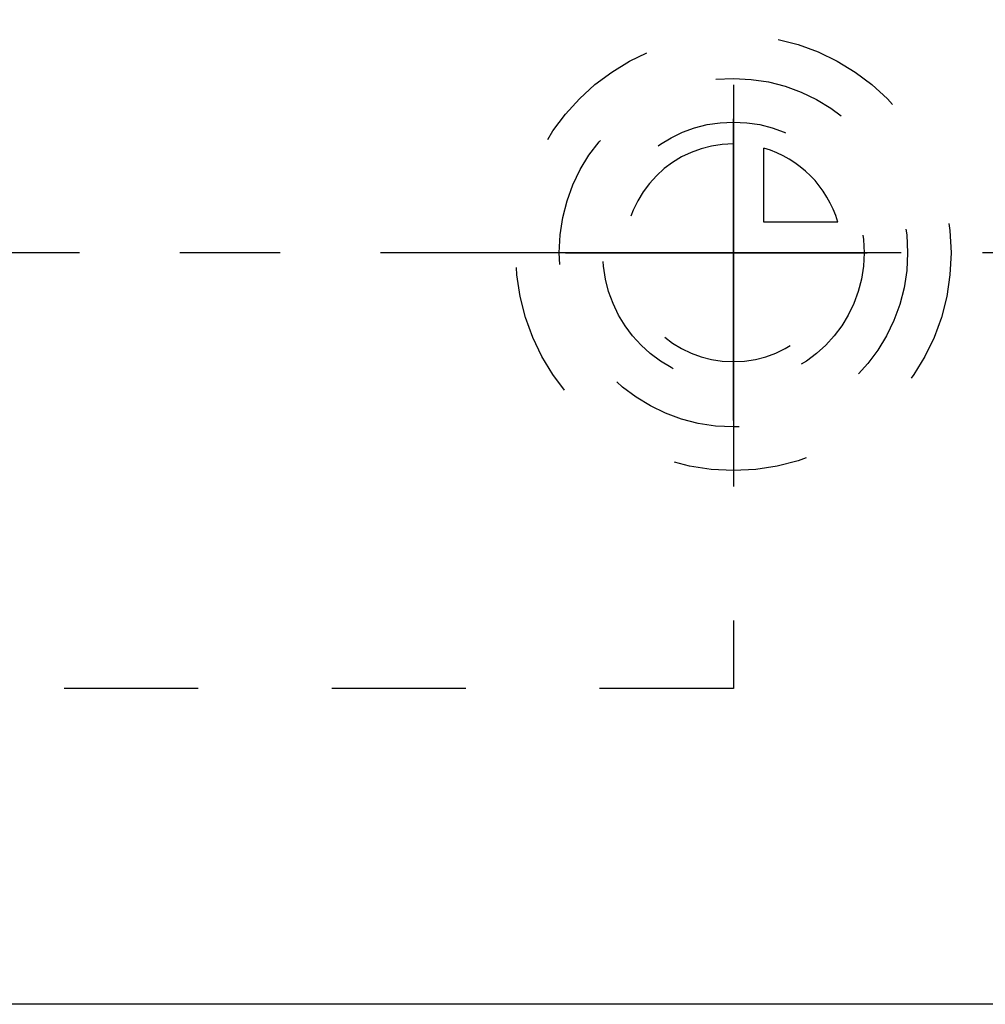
# Model space of a CAD drawing. Header units: millimetres. Extents: x 216.8 to 295.3, y 220.3 to 255.2.
# Tile 2 of 4: x 238.6 to 260.7, y 220.3 to 242.9. Entities that reach past the tile are written whole.
import ezdxf

# ---------------------------------------------------------------- set-up
doc = ezdxf.new("R2010")
doc.units = ezdxf.units.MM
doc.header["$LTSCALE"] = 30.734
doc.linetypes.add('CENTER', pattern=[0.6, 0.375, -0.075, 0.075, -0.075])
doc.linetypes.add('HIDDEN', pattern=[0.2, 0.1, -0.1])
doc.layers.get('0').update_dxf_attribs({"linetype": 'CONTINUOUS'})
for name, color, linetype in [('DEFAULT_1', 7, 'CENTER'), ('DEFAULT_2', 8, 'HIDDEN'), ('KONSTR_EL', 7, 'CONTINUOUS')]:
    doc.layers.add(name, color=color, linetype=linetype)

msp = doc.modelspace()

# ---------------------------------------------------------------- linework, layer by layer
at = {"color": 7, "linetype": 'CONTINUOUS'}
msp.add_line((283.411, 220.35), (221.761, 220.35), dxfattribs=at)
at = {"layer": 'DEFAULT_1', "color": 2, "linetype": 'CENTER'}
msp.add_line((295.261, 237.6), (216.761, 237.6), dxfattribs=at)
at = {"layer": 'DEFAULT_2', "color": 8, "linetype": 'HIDDEN'}
for p, q in [((254.961, 247.6), (254.961, 227.6)), ((254.961, 227.6), (221.761, 227.6))]:
    msp.add_line(p, q, dxfattribs=at)
at = {"layer": 'KONSTR_EL', "color": 8, "linetype": 'HIDDEN'}
for p, q in [((254.961, 237.6), (254.961, 240.1)), ((255.661, 238.3), (255.661, 240)), ((257.361, 238.3), (255.661, 238.3)), ((254.961, 237.6), (257.461, 237.6))]:
    msp.add_line(p, q, dxfattribs=at)
for radius in [5, 4, 3]:
    msp.add_circle((254.961, 237.6), radius, dxfattribs=at)
for start, end in [(90, 360), (16.2602, 73.7398)]:
    msp.add_arc((254.961, 237.6), 2.5, start, end, dxfattribs=at)
for points, knots in [([(254.961, 237.6, 5), (254.961, 237.762, 4.984), (254.961, 238.004, 4.96), (254.961, 238.288, 4.934), (254.961, 238.449, 4.915), (254.961, 238.572, 4.911), (254.961, 238.687, 4.868), (254.961, 238.844, 4.824), (254.961, 239.038, 4.763), (254.961, 239.233, 4.706), (254.961, 239.388, 4.656), (254.961, 239.508, 4.629), (254.961, 239.612, 4.564), (254.961, 239.757, 4.49), (254.961, 239.936, 4.393), (254.961, 240.116, 4.299), (254.961, 240.258, 4.22), (254.961, 240.37, 4.171), (254.961, 240.462, 4.084), (254.961, 240.591, 3.982), (254.961, 240.75, 3.85), (254.961, 240.912, 3.72), (254.961, 241.038, 3.613), (254.961, 241.141, 3.54), (254.961, 241.211, 3.44), (254.961, 241.317, 3.316), (254.961, 241.444, 3.158), (254.961, 241.575, 3.002), (254.961, 241.676, 2.875), (254.961, 241.76, 2.785), (254.961, 241.811, 2.673), (254.961, 241.89, 2.531), (254.961, 241.985, 2.351), (254.961, 242.082, 2.173), (254.961, 242.156, 2.028), (254.961, 242.222, 1.924), (254.961, 242.25, 1.804), (254.961, 242.3, 1.65), (254.961, 242.358, 1.455), (254.961, 242.419, 1.261), (254.961, 242.464, 1.104), (254.961, 242.508, 0.99), (254.961, 242.512, 0.864), (254.961, 242.531, 0.7), (254.961, 242.55, 0.494), (254.961, 242.572, 0.288), (254.961, 242.586, 0.124), (254.961, 242.607, -0.001), (254.961, 242.586, -0.121), (254.961, 242.573, -0.283), (254.961, 242.551, -0.485), (254.961, 242.533, -0.688), (254.961, 242.515, -0.849), (254.961, 242.511, -0.973), (254.961, 242.467, -1.088), (254.961, 242.423, -1.244), (254.961, 242.363, -1.438), (254.961, 242.306, -1.633), (254.961, 242.256, -1.788), (254.961, 242.229, -1.908), (254.961, 242.163, -2.012), (254.961, 242.09, -2.157), (254.961, 241.993, -2.336), (254.961, 241.899, -2.516), (254.961, 241.82, -2.658), (254.961, 241.77, -2.77), (254.961, 241.684, -2.862), (254.961, 241.582, -2.992), (254.961, 241.449, -3.151), (254.961, 241.319, -3.312), (254.961, 241.213, -3.438), (254.961, 241.14, -3.541), (254.961, 241.04, -3.612), (254.961, 240.916, -3.717), (254.961, 240.758, -3.845), (254.961, 240.602, -3.975), (254.961, 240.474, -4.076), (254.961, 240.385, -4.161), (254.961, 240.273, -4.211), (254.961, 240.131, -4.29), (254.961, 239.951, -4.385), (254.961, 239.772, -4.483), (254.961, 239.628, -4.557), (254.961, 239.524, -4.622), (254.961, 239.404, -4.65), (254.961, 239.249, -4.7), (254.961, 239.054, -4.758), (254.961, 238.86, -4.819), (254.961, 238.704, -4.864), (254.961, 238.59, -4.908), (254.961, 238.464, -4.912), (254.961, 238.3, -4.931), (254.961, 238.011, -4.958), (254.961, 237.764, -4.984), (254.961, 237.6, -5)], [0, 0, 0, 0, 0.03125, 0.046875, 0.054688, 0.0625, 0.070312, 0.078125, 0.09375, 0.109375, 0.117188, 0.125, 0.132812, 0.140625, 0.15625, 0.171875, 0.179688, 0.1875, 0.195312, 0.203125, 0.21875, 0.234375, 0.242188, 0.25, 0.257812, 0.265625, 0.28125, 0.296875, 0.304688, 0.3125, 0.320312, 0.328125, 0.34375, 0.359375, 0.367188, 0.375, 0.382812, 0.390625, 0.40625, 0.421875, 0.429688, 0.4375, 0.445312, 0.453125, 0.46875, 0.484375, 0.492188, 0.5, 0.507812, 0.515625, 0.53125, 0.546875, 0.554688, 0.5625, 0.570312, 0.578125, 0.59375, 0.609375, 0.617188, 0.625, 0.632812, 0.640625, 0.65625, 0.671875, 0.679688, 0.6875, 0.695312, 0.703125, 0.71875, 0.734375, 0.742188, 0.75, 0.757812, 0.765625, 0.78125, 0.796875, 0.804688, 0.8125, 0.820312, 0.828125, 0.84375, 0.859375, 0.867188, 0.875, 0.882812, 0.890625, 0.90625, 0.921875, 0.929688, 0.9375, 0.945312, 0.953125, 0.96875, 1, 1, 1, 1]), ([(254.961, 237.6, 4), (254.961, 237.729, 3.987), (254.961, 237.923, 3.968), (254.961, 238.15, 3.947), (254.961, 238.279, 3.932), (254.961, 238.378, 3.929), (254.961, 238.47, 3.894), (254.961, 238.595, 3.859), (254.961, 238.75, 3.81), (254.961, 238.906, 3.765), (254.961, 239.03, 3.725), (254.961, 239.126, 3.703), (254.961, 239.21, 3.651), (254.961, 239.325, 3.592), (254.961, 239.468, 3.514), (254.961, 239.613, 3.439), (254.961, 239.726, 3.376), (254.961, 239.816, 3.337), (254.961, 239.889, 3.267), (254.961, 239.993, 3.186), (254.961, 240.12, 3.08), (254.961, 240.249, 2.976), (254.961, 240.35, 2.89), (254.961, 240.432, 2.832), (254.961, 240.489, 2.752), (254.961, 240.573, 2.653), (254.961, 240.675, 2.526), (254.961, 240.78, 2.402), (254.961, 240.86, 2.3), (254.961, 240.928, 2.228), (254.961, 240.969, 2.138), (254.961, 241.032, 2.025), (254.961, 241.108, 1.881), (254.961, 241.186, 1.738), (254.961, 241.245, 1.623), (254.961, 241.298, 1.539), (254.961, 241.32, 1.443), (254.961, 241.36, 1.32), (254.961, 241.406, 1.164), (254.961, 241.455, 1.009), (254.961, 241.491, 0.884), (254.961, 241.526, 0.792), (254.961, 241.529, 0.691), (254.961, 241.545, 0.56), (254.961, 241.56, 0.395), (254.961, 241.578, 0.231), (254.961, 241.588, 0.099), (254.961, 241.605, 0), (254.961, 241.589, -0.097), (254.961, 241.578, -0.227), (254.961, 241.561, -0.388), (254.961, 241.547, -0.55), (254.961, 241.532, -0.68), (254.961, 241.529, -0.778), (254.961, 241.494, -0.87), (254.961, 241.459, -0.995), (254.961, 241.41, -1.15), (254.961, 241.364, -1.307), (254.961, 241.325, -1.43), (254.961, 241.303, -1.526), (254.961, 241.251, -1.61), (254.961, 241.192, -1.726), (254.961, 241.114, -1.869), (254.961, 241.039, -2.013), (254.961, 240.976, -2.127), (254.961, 240.936, -2.216), (254.961, 240.867, -2.29), (254.961, 240.785, -2.393), (254.961, 240.679, -2.521), (254.961, 240.575, -2.65), (254.961, 240.49, -2.75), (254.961, 240.432, -2.833), (254.961, 240.352, -2.889), (254.961, 240.253, -2.974), (254.961, 240.126, -3.076), (254.961, 240.001, -3.18), (254.961, 239.899, -3.261), (254.961, 239.828, -3.328), (254.961, 239.738, -3.369), (254.961, 239.625, -3.432), (254.961, 239.481, -3.508), (254.961, 239.338, -3.586), (254.961, 239.222, -3.645), (254.961, 239.139, -3.698), (254.961, 239.043, -3.72), (254.961, 238.919, -3.76), (254.961, 238.763, -3.806), (254.961, 238.608, -3.855), (254.961, 238.483, -3.891), (254.961, 238.392, -3.926), (254.961, 238.291, -3.93), (254.961, 238.16, -3.945), (254.961, 237.929, -3.967), (254.961, 237.731, -3.987), (254.961, 237.6, -4)], [0, 0, 0, 0, 0.03125, 0.046875, 0.054688, 0.0625, 0.070312, 0.078125, 0.09375, 0.109375, 0.117188, 0.125, 0.132812, 0.140625, 0.15625, 0.171875, 0.179688, 0.1875, 0.195312, 0.203125, 0.21875, 0.234375, 0.242188, 0.25, 0.257812, 0.265625, 0.28125, 0.296875, 0.304688, 0.3125, 0.320312, 0.328125, 0.34375, 0.359375, 0.367188, 0.375, 0.382812, 0.390625, 0.40625, 0.421875, 0.429688, 0.4375, 0.445312, 0.453125, 0.46875, 0.484375, 0.492188, 0.5, 0.507812, 0.515625, 0.53125, 0.546875, 0.554688, 0.5625, 0.570312, 0.578125, 0.59375, 0.609375, 0.617188, 0.625, 0.632812, 0.640625, 0.65625, 0.671875, 0.679688, 0.6875, 0.695312, 0.703125, 0.71875, 0.734375, 0.742188, 0.75, 0.757812, 0.765625, 0.78125, 0.796875, 0.804688, 0.8125, 0.820312, 0.828125, 0.84375, 0.859375, 0.867188, 0.875, 0.882812, 0.890625, 0.90625, 0.921875, 0.929688, 0.9375, 0.945312, 0.953125, 0.96875, 1, 1, 1, 1]), ([(254.961, 240.6), (254.961, 240.593, -0.073), (254.961, 240.579, -0.219), (254.961, 240.558, -0.4), (254.961, 240.55, -0.547), (254.961, 240.513, -0.688), (254.961, 240.457, -0.863), (254.961, 240.407, -1.039), (254.961, 240.359, -1.177), (254.961, 240.285, -1.304), (254.961, 240.22, -1.435), (254.961, 240.148, -1.562), (254.961, 240.104, -1.663), (254.961, 240.026, -1.746), (254.961, 239.934, -1.863), (254.961, 239.837, -1.976), (254.961, 239.747, -2.095), (254.961, 239.638, -2.193), (254.961, 239.494, -2.306), (254.961, 239.355, -2.425), (254.961, 239.238, -2.513), (254.961, 239.106, -2.578), (254.961, 238.979, -2.65), (254.961, 238.849, -2.716), (254.961, 238.755, -2.775), (254.961, 238.647, -2.8), (254.961, 238.508, -2.846), (254.961, 238.367, -2.885), (254.961, 238.229, -2.934), (254.961, 238.082, -2.954), (254.961, 237.896, -2.969), (254.961, 237.711, -2.991), (254.961, 237.563, -3), (254.961, 237.418, -2.98), (254.961, 237.272, -2.969), (254.961, 237.127, -2.952), (254.961, 237.016, -2.949), (254.961, 236.912, -2.909), (254.961, 236.771, -2.87), (254.961, 236.632, -2.824), (254.961, 236.49, -2.788), (254.961, 236.359, -2.724), (254.961, 236.199, -2.635), (254.961, 236.035, -2.552), (254.961, 235.909, -2.478), (254.961, 235.797, -2.379), (254.961, 235.679, -2.287), (254.961, 235.566, -2.191), (254.961, 235.474, -2.125), (254.961, 235.41, -2.035), (254.961, 235.315, -1.924), (254.961, 235.225, -1.809), (254.961, 235.127, -1.699), (254.961, 235.053, -1.573), (254.961, 234.97, -1.41), (254.961, 234.88, -1.25), (254.961, 234.816, -1.119), (254.961, 234.779, -0.977), (254.961, 234.733, -0.838), (254.961, 234.693, -0.697), (254.961, 234.653, -0.595), (254.961, 234.649, -0.481), (254.961, 234.632, -0.334), (254.961, 234.62, -0.185), (254.961, 234.6, -0.037), (254.961, 234.608, 0.109), (254.961, 234.63, 0.291), (254.961, 234.644, 0.474), (254.961, 234.664, 0.618), (254.961, 234.712, 0.757), (254.961, 234.751, 0.898), (254.961, 234.796, 1.037), (254.961, 234.82, 1.146), (254.961, 234.879, 1.239), (254.961, 234.945, 1.37), (254.961, 235.017, 1.498), (254.961, 235.081, 1.63), (254.961, 235.17, 1.748), (254.961, 235.291, 1.89), (254.961, 235.406, 2.036), (254.961, 235.504, 2.147), (254.961, 235.621, 2.236), (254.961, 235.732, 2.331), (254.961, 235.847, 2.422), (254.961, 235.927, 2.498), (254.961, 236.028, 2.543), (254.961, 236.156, 2.615), (254.961, 236.286, 2.681), (254.961, 236.413, 2.756), (254.961, 236.551, 2.804), (254.961, 236.727, 2.854), (254.961, 236.901, 2.911), (254.961, 237.043, 2.948), (254.961, 237.193, 2.957), (254.961, 237.377, 2.979), (254.961, 237.526, 2.993), (254.961, 237.6, 3)], [0, 0, 0, 0, 0.015625, 0.03125, 0.039062, 0.046875, 0.0625, 0.078125, 0.085938, 0.09375, 0.109375, 0.117188, 0.125, 0.132812, 0.140625, 0.15625, 0.164062, 0.171875, 0.1875, 0.203125, 0.210938, 0.21875, 0.234375, 0.242188, 0.25, 0.257812, 0.265625, 0.28125, 0.289062, 0.296875, 0.3125, 0.328125, 0.335938, 0.34375, 0.359375, 0.367188, 0.375, 0.382812, 0.390625, 0.40625, 0.414062, 0.421875, 0.4375, 0.453125, 0.460938, 0.46875, 0.484375, 0.492188, 0.5, 0.507812, 0.515625, 0.53125, 0.539062, 0.546875, 0.5625, 0.578125, 0.585938, 0.59375, 0.609375, 0.617188, 0.625, 0.632812, 0.640625, 0.65625, 0.664062, 0.671875, 0.6875, 0.703125, 0.710938, 0.71875, 0.734375, 0.742188, 0.75, 0.757812, 0.765625, 0.78125, 0.789062, 0.796875, 0.8125, 0.828125, 0.835938, 0.84375, 0.859375, 0.867188, 0.875, 0.882812, 0.890625, 0.90625, 0.914062, 0.921875, 0.9375, 0.953125, 0.960938, 0.96875, 0.984375, 1, 1, 1, 1]), ([(254.961, 237.6, 3), (254.961, 237.697, 2.99), (254.961, 237.842, 2.976), (254.961, 238.013, 2.96), (254.961, 238.109, 2.949), (254.961, 238.183, 2.947), (254.961, 238.252, 2.921), (254.961, 238.346, 2.894), (254.961, 238.463, 2.858), (254.961, 238.58, 2.824), (254.961, 238.672, 2.794), (254.961, 238.744, 2.777), (254.961, 238.807, 2.738), (254.961, 238.894, 2.694), (254.961, 239.001, 2.636), (254.961, 239.109, 2.58), (254.961, 239.195, 2.532), (254.961, 239.262, 2.502), (254.961, 239.317, 2.451), (254.961, 239.395, 2.389), (254.961, 239.49, 2.31), (254.961, 239.587, 2.232), (254.961, 239.663, 2.168), (254.961, 239.724, 2.124), (254.961, 239.767, 2.064), (254.961, 239.83, 1.99), (254.961, 239.906, 1.895), (254.961, 239.985, 1.801), (254.961, 240.045, 1.725), (254.961, 240.096, 1.671), (254.961, 240.126, 1.604), (254.961, 240.174, 1.519), (254.961, 240.231, 1.411), (254.961, 240.289, 1.304), (254.961, 240.334, 1.217), (254.961, 240.373, 1.154), (254.961, 240.39, 1.082), (254.961, 240.42, 0.99), (254.961, 240.454, 0.873), (254.961, 240.491, 0.756), (254.961, 240.518, 0.663), (254.961, 240.545, 0.594), (254.961, 240.547, 0.519), (254.961, 240.558, 0.42), (254.961, 240.575, 0.247), (254.961, 240.59, 0.099), (254.961, 240.6, 0)], [0, 0, 0, 0, 0.0625, 0.09375, 0.109375, 0.125, 0.140625, 0.15625, 0.1875, 0.21875, 0.234375, 0.25, 0.265625, 0.28125, 0.3125, 0.34375, 0.359375, 0.375, 0.390625, 0.40625, 0.4375, 0.46875, 0.484375, 0.5, 0.515625, 0.53125, 0.5625, 0.59375, 0.609375, 0.625, 0.640625, 0.65625, 0.6875, 0.71875, 0.734375, 0.75, 0.765625, 0.78125, 0.8125, 0.84375, 0.859375, 0.875, 0.890625, 0.90625, 0.9375, 1, 1, 1, 1]), ([(254.961, 240.1), (254.961, 240.094, -0.061), (254.961, 240.082, -0.182), (254.961, 240.065, -0.334), (254.961, 240.058, -0.456), (254.961, 240.027, -0.574), (254.961, 239.98, -0.719), (254.961, 239.939, -0.866), (254.961, 239.899, -0.981), (254.961, 239.838, -1.087), (254.961, 239.783, -1.195), (254.961, 239.724, -1.302), (254.961, 239.687, -1.386), (254.961, 239.622, -1.455), (254.961, 239.545, -1.552), (254.961, 239.464, -1.646), (254.961, 239.389, -1.746), (254.961, 239.298, -1.827), (254.961, 239.178, -1.922), (254.961, 239.062, -2.021), (254.961, 238.965, -2.094), (254.961, 238.855, -2.148), (254.961, 238.749, -2.208), (254.961, 238.641, -2.264), (254.961, 238.562, -2.313), (254.961, 238.472, -2.333), (254.961, 238.357, -2.371), (254.961, 238.239, -2.404), (254.961, 238.124, -2.445), (254.961, 238.002, -2.462), (254.961, 237.847, -2.474), (254.961, 237.692, -2.493), (254.961, 237.569, -2.5), (254.961, 237.448, -2.483), (254.961, 237.326, -2.474), (254.961, 237.205, -2.46), (254.961, 237.113, -2.457), (254.961, 237.027, -2.425), (254.961, 236.909, -2.392), (254.961, 236.794, -2.354), (254.961, 236.675, -2.323), (254.961, 236.566, -2.27), (254.961, 236.432, -2.196), (254.961, 236.296, -2.127), (254.961, 236.191, -2.065), (254.961, 236.097, -1.982), (254.961, 235.999, -1.906), (254.961, 235.905, -1.826), (254.961, 235.828, -1.771), (254.961, 235.775, -1.696), (254.961, 235.696, -1.603), (254.961, 235.621, -1.508), (254.961, 235.539, -1.416), (254.961, 235.478, -1.311), (254.961, 235.408, -1.175), (254.961, 235.333, -1.042), (254.961, 235.28, -0.933), (254.961, 235.249, -0.814), (254.961, 235.21, -0.699), (254.961, 235.177, -0.581), (254.961, 235.144, -0.496), (254.961, 235.141, -0.401), (254.961, 235.126, -0.278), (254.961, 235.117, -0.155), (254.961, 235.1, -0.031), (254.961, 235.107, 0.091), (254.961, 235.125, 0.243), (254.961, 235.137, 0.395), (254.961, 235.153, 0.515), (254.961, 235.193, 0.631), (254.961, 235.226, 0.749), (254.961, 235.263, 0.865), (254.961, 235.284, 0.955), (254.961, 235.333, 1.033), (254.961, 235.388, 1.142), (254.961, 235.447, 1.248), (254.961, 235.5, 1.358), (254.961, 235.556, 1.432), (254.961, 235.616, 1.504), (254.961, 235.694, 1.599), (254.961, 235.772, 1.697), (254.961, 235.854, 1.789), (254.961, 235.951, 1.863), (254.961, 236.043, 1.943), (254.961, 236.139, 2.018), (254.961, 236.206, 2.082), (254.961, 236.29, 2.12), (254.961, 236.397, 2.179), (254.961, 236.505, 2.234), (254.961, 236.611, 2.296), (254.961, 236.726, 2.336), (254.961, 236.873, 2.378), (254.961, 237.018, 2.426), (254.961, 237.136, 2.457), (254.961, 237.26, 2.464), (254.961, 237.414, 2.482), (254.961, 237.538, 2.494), (254.961, 237.6, 2.5)], [0, 0, 0, 0, 0.015625, 0.03125, 0.039062, 0.046875, 0.0625, 0.078125, 0.085938, 0.09375, 0.109375, 0.117188, 0.125, 0.132812, 0.140625, 0.15625, 0.164062, 0.171875, 0.1875, 0.203125, 0.210938, 0.21875, 0.234375, 0.242188, 0.25, 0.257812, 0.265625, 0.28125, 0.289062, 0.296875, 0.3125, 0.328125, 0.335938, 0.34375, 0.359375, 0.367188, 0.375, 0.382812, 0.390625, 0.40625, 0.414062, 0.421875, 0.4375, 0.453125, 0.460938, 0.46875, 0.484375, 0.492188, 0.5, 0.507812, 0.515625, 0.53125, 0.539062, 0.546875, 0.5625, 0.578125, 0.585938, 0.59375, 0.609375, 0.617188, 0.625, 0.632812, 0.640625, 0.65625, 0.664062, 0.671875, 0.6875, 0.703125, 0.710938, 0.71875, 0.734375, 0.742188, 0.75, 0.757812, 0.765625, 0.78125, 0.789062, 0.796875, 0.804688, 0.8125, 0.828125, 0.835938, 0.84375, 0.859375, 0.867188, 0.875, 0.882812, 0.890625, 0.90625, 0.914062, 0.921875, 0.9375, 0.953125, 0.960938, 0.96875, 0.984375, 1, 1, 1, 1]), ([(254.961, 238.3, 2.4), (254.961, 238.395, 2.363), (254.961, 238.514, 2.315), (254.961, 238.659, 2.265), (254.961, 238.75, 2.215), (254.961, 238.862, 2.146), (254.961, 239, 2.071), (254.961, 239.124, 1.975), (254.961, 239.241, 1.871), (254.961, 239.369, 1.778), (254.961, 239.463, 1.651), (254.961, 239.568, 1.534), (254.961, 239.664, 1.411), (254.961, 239.74, 1.272), (254.961, 239.809, 1.162), (254.961, 239.859, 1.07), (254.961, 239.912, 0.92), (254.961, 239.962, 0.798), (254.961, 240, 0.7)], [0, 0, 0, 0, 0.125, 0.15625, 0.1875, 0.25, 0.3125, 0.375, 0.4375, 0.5, 0.5625, 0.625, 0.6875, 0.75, 0.8125, 0.84375, 0.875, 1, 1, 1, 1]), ([(254.961, 237.6, -5), (254.799, 237.6, -4.984), (254.557, 237.6, -4.96), (254.273, 237.6, -4.934), (254.112, 237.6, -4.915), (253.989, 237.6, -4.911), (253.874, 237.6, -4.868), (253.717, 237.6, -4.824), (253.523, 237.6, -4.763), (253.328, 237.6, -4.706), (253.173, 237.6, -4.656), (253.053, 237.6, -4.629), (252.949, 237.6, -4.564), (252.804, 237.6, -4.49), (252.625, 237.6, -4.393), (252.445, 237.6, -4.299), (252.303, 237.6, -4.22), (252.191, 237.6, -4.171), (252.099, 237.6, -4.084), (251.97, 237.6, -3.982), (251.811, 237.6, -3.85), (251.649, 237.6, -3.72), (251.523, 237.6, -3.613), (251.42, 237.6, -3.54), (251.35, 237.6, -3.44), (251.244, 237.6, -3.316), (251.117, 237.6, -3.158), (250.986, 237.6, -3.002), (250.885, 237.6, -2.875), (250.801, 237.6, -2.785), (250.75, 237.6, -2.673), (250.671, 237.6, -2.531), (250.576, 237.6, -2.351), (250.479, 237.6, -2.173), (250.405, 237.6, -2.028), (250.339, 237.6, -1.924), (250.311, 237.6, -1.804), (250.261, 237.6, -1.65), (250.203, 237.6, -1.455), (250.142, 237.6, -1.261), (250.097, 237.6, -1.104), (250.053, 237.6, -0.99), (250.049, 237.6, -0.864), (250.03, 237.6, -0.7), (250.011, 237.6, -0.494), (249.989, 237.6, -0.288), (249.975, 237.6, -0.124), (249.954, 237.6, 0.001), (249.975, 237.6, 0.121), (249.988, 237.6, 0.283), (250.01, 237.6, 0.485), (250.028, 237.6, 0.688), (250.046, 237.6, 0.849), (250.05, 237.6, 0.973), (250.094, 237.6, 1.088), (250.138, 237.6, 1.244), (250.198, 237.6, 1.438), (250.255, 237.6, 1.633), (250.305, 237.6, 1.788), (250.332, 237.6, 1.908), (250.398, 237.6, 2.012), (250.471, 237.6, 2.157), (250.568, 237.6, 2.336), (250.662, 237.6, 2.516), (250.741, 237.6, 2.658), (250.791, 237.6, 2.77), (250.877, 237.6, 2.862), (250.979, 237.6, 2.992), (251.112, 237.6, 3.151), (251.242, 237.6, 3.312), (251.348, 237.6, 3.438), (251.421, 237.6, 3.541), (251.521, 237.6, 3.612), (251.645, 237.6, 3.717), (251.803, 237.6, 3.845), (251.959, 237.6, 3.975), (252.087, 237.6, 4.076), (252.176, 237.6, 4.161), (252.288, 237.6, 4.211), (252.43, 237.6, 4.29), (252.61, 237.6, 4.385), (252.789, 237.6, 4.483), (252.933, 237.6, 4.557), (253.037, 237.6, 4.622), (253.157, 237.6, 4.65), (253.312, 237.6, 4.7), (253.507, 237.6, 4.758), (253.701, 237.6, 4.819), (253.857, 237.6, 4.864), (253.971, 237.6, 4.908), (254.097, 237.6, 4.912), (254.261, 237.6, 4.931), (254.55, 237.6, 4.958), (254.797, 237.6, 4.984), (254.961, 237.6, 5)], [0, 0, 0, 0, 0.03125, 0.046875, 0.054688, 0.0625, 0.070312, 0.078125, 0.09375, 0.109375, 0.117188, 0.125, 0.132812, 0.140625, 0.15625, 0.171875, 0.179688, 0.1875, 0.195312, 0.203125, 0.21875, 0.234375, 0.242188, 0.25, 0.257812, 0.265625, 0.28125, 0.296875, 0.304688, 0.3125, 0.320312, 0.328125, 0.34375, 0.359375, 0.367188, 0.375, 0.382812, 0.390625, 0.40625, 0.421875, 0.429688, 0.4375, 0.445312, 0.453125, 0.46875, 0.484375, 0.492188, 0.5, 0.507812, 0.515625, 0.53125, 0.546875, 0.554688, 0.5625, 0.570312, 0.578125, 0.59375, 0.609375, 0.617188, 0.625, 0.632812, 0.640625, 0.65625, 0.671875, 0.679688, 0.6875, 0.695312, 0.703125, 0.71875, 0.734375, 0.742188, 0.75, 0.757812, 0.765625, 0.78125, 0.796875, 0.804688, 0.8125, 0.820312, 0.828125, 0.84375, 0.859375, 0.867188, 0.875, 0.882812, 0.890625, 0.90625, 0.921875, 0.929688, 0.9375, 0.945312, 0.953125, 0.96875, 1, 1, 1, 1]), ([(254.961, 237.6, -4), (254.832, 237.6, -3.987), (254.638, 237.6, -3.968), (254.411, 237.6, -3.947), (254.282, 237.6, -3.932), (254.183, 237.6, -3.929), (254.091, 237.6, -3.894), (253.966, 237.6, -3.859), (253.811, 237.6, -3.81), (253.655, 237.6, -3.765), (253.531, 237.6, -3.725), (253.435, 237.6, -3.703), (253.351, 237.6, -3.651), (253.236, 237.6, -3.592), (253.093, 237.6, -3.514), (252.948, 237.6, -3.439), (252.835, 237.6, -3.376), (252.745, 237.6, -3.337), (252.672, 237.6, -3.267), (252.568, 237.6, -3.186), (252.441, 237.6, -3.08), (252.312, 237.6, -2.976), (252.211, 237.6, -2.89), (252.129, 237.6, -2.832), (252.072, 237.6, -2.752), (251.988, 237.6, -2.653), (251.886, 237.6, -2.526), (251.781, 237.6, -2.402), (251.701, 237.6, -2.3), (251.633, 237.6, -2.228), (251.592, 237.6, -2.138), (251.529, 237.6, -2.025), (251.453, 237.6, -1.881), (251.375, 237.6, -1.738), (251.316, 237.6, -1.623), (251.263, 237.6, -1.539), (251.241, 237.6, -1.443), (251.201, 237.6, -1.32), (251.155, 237.6, -1.164), (251.106, 237.6, -1.009), (251.07, 237.6, -0.884), (251.035, 237.6, -0.792), (251.032, 237.6, -0.691), (251.016, 237.6, -0.56), (251.001, 237.6, -0.395), (250.983, 237.6, -0.231), (250.973, 237.6, -0.099), (250.956, 237.6, 0), (250.972, 237.6, 0.097), (250.983, 237.6, 0.227), (251, 237.6, 0.388), (251.014, 237.6, 0.55), (251.029, 237.6, 0.68), (251.032, 237.6, 0.778), (251.067, 237.6, 0.87), (251.102, 237.6, 0.995), (251.151, 237.6, 1.15), (251.197, 237.6, 1.307), (251.236, 237.6, 1.43), (251.258, 237.6, 1.526), (251.31, 237.6, 1.61), (251.369, 237.6, 1.726), (251.447, 237.6, 1.869), (251.522, 237.6, 2.013), (251.585, 237.6, 2.127), (251.625, 237.6, 2.216), (251.694, 237.6, 2.29), (251.776, 237.6, 2.393), (251.882, 237.6, 2.521), (251.986, 237.6, 2.65), (252.071, 237.6, 2.75), (252.129, 237.6, 2.833), (252.209, 237.6, 2.889), (252.308, 237.6, 2.974), (252.435, 237.6, 3.076), (252.56, 237.6, 3.18), (252.662, 237.6, 3.261), (252.733, 237.6, 3.328), (252.823, 237.6, 3.369), (252.936, 237.6, 3.432), (253.08, 237.6, 3.508), (253.223, 237.6, 3.586), (253.339, 237.6, 3.645), (253.422, 237.6, 3.698), (253.518, 237.6, 3.72), (253.642, 237.6, 3.76), (253.798, 237.6, 3.806), (253.953, 237.6, 3.855), (254.078, 237.6, 3.891), (254.169, 237.6, 3.926), (254.27, 237.6, 3.93), (254.401, 237.6, 3.945), (254.632, 237.6, 3.967), (254.83, 237.6, 3.987), (254.961, 237.6, 4)], [0, 0, 0, 0, 0.03125, 0.046875, 0.054688, 0.0625, 0.070312, 0.078125, 0.09375, 0.109375, 0.117188, 0.125, 0.132812, 0.140625, 0.15625, 0.171875, 0.179688, 0.1875, 0.195312, 0.203125, 0.21875, 0.234375, 0.242188, 0.25, 0.257812, 0.265625, 0.28125, 0.296875, 0.304688, 0.3125, 0.320312, 0.328125, 0.34375, 0.359375, 0.367188, 0.375, 0.382812, 0.390625, 0.40625, 0.421875, 0.429688, 0.4375, 0.445312, 0.453125, 0.46875, 0.484375, 0.492188, 0.5, 0.507812, 0.515625, 0.53125, 0.546875, 0.554688, 0.5625, 0.570312, 0.578125, 0.59375, 0.609375, 0.617188, 0.625, 0.632812, 0.640625, 0.65625, 0.671875, 0.679688, 0.6875, 0.695312, 0.703125, 0.71875, 0.734375, 0.742188, 0.75, 0.757812, 0.765625, 0.78125, 0.796875, 0.804688, 0.8125, 0.820312, 0.828125, 0.84375, 0.859375, 0.867188, 0.875, 0.882812, 0.890625, 0.90625, 0.921875, 0.929688, 0.9375, 0.945312, 0.953125, 0.96875, 1, 1, 1, 1]), ([(257.961, 237.6), (257.954, 237.6, -0.073), (257.941, 237.6, -0.219), (257.92, 237.6, -0.4), (257.911, 237.6, -0.547), (257.875, 237.6, -0.688), (257.818, 237.6, -0.863), (257.769, 237.6, -1.039), (257.721, 237.6, -1.177), (257.647, 237.6, -1.304), (257.581, 237.6, -1.435), (257.51, 237.6, -1.562), (257.466, 237.6, -1.663), (257.388, 237.6, -1.746), (257.296, 237.6, -1.863), (257.199, 237.6, -1.976), (257.109, 237.6, -2.095), (256.999, 237.6, -2.193), (256.856, 237.6, -2.306), (256.716, 237.6, -2.425), (256.6, 237.6, -2.513), (256.468, 237.6, -2.578), (256.34, 237.6, -2.65), (256.21, 237.6, -2.716), (256.117, 237.6, -2.775), (256.009, 237.6, -2.8), (255.87, 237.6, -2.846), (255.729, 237.6, -2.885), (255.59, 237.6, -2.934), (255.444, 237.6, -2.954), (255.258, 237.6, -2.969), (255.072, 237.6, -2.991), (254.925, 237.6, -3), (254.779, 237.6, -2.98), (254.633, 237.6, -2.969), (254.488, 237.6, -2.952), (254.377, 237.6, -2.949), (254.274, 237.6, -2.909), (254.133, 237.6, -2.87), (253.994, 237.6, -2.824), (253.852, 237.6, -2.788), (253.72, 237.6, -2.724), (253.56, 237.6, -2.635), (253.397, 237.6, -2.552), (253.271, 237.6, -2.478), (253.158, 237.6, -2.379), (253.041, 237.6, -2.287), (252.928, 237.6, -2.191), (252.835, 237.6, -2.125), (252.772, 237.6, -2.035), (252.676, 237.6, -1.924), (252.586, 237.6, -1.809), (252.489, 237.6, -1.699), (252.415, 237.6, -1.573), (252.331, 237.6, -1.41), (252.242, 237.6, -1.25), (252.178, 237.6, -1.119), (252.14, 237.6, -0.977), (252.094, 237.6, -0.838), (252.054, 237.6, -0.697), (252.014, 237.6, -0.595), (252.011, 237.6, -0.481), (251.993, 237.6, -0.334), (251.982, 237.6, -0.185), (251.961, 237.6, -0.037), (251.97, 237.6, 0.109), (251.991, 237.6, 0.291), (252.006, 237.6, 0.474), (252.026, 237.6, 0.618), (252.074, 237.6, 0.757), (252.112, 237.6, 0.898), (252.158, 237.6, 1.037), (252.182, 237.6, 1.146), (252.241, 237.6, 1.239), (252.307, 237.6, 1.37), (252.379, 237.6, 1.498), (252.442, 237.6, 1.63), (252.531, 237.6, 1.748), (252.652, 237.6, 1.89), (252.768, 237.6, 2.036), (252.866, 237.6, 2.147), (252.983, 237.6, 2.236), (253.094, 237.6, 2.331), (253.209, 237.6, 2.422), (253.289, 237.6, 2.498), (253.39, 237.6, 2.543), (253.518, 237.6, 2.615), (253.648, 237.6, 2.681), (253.775, 237.6, 2.756), (253.913, 237.6, 2.804), (254.089, 237.6, 2.854), (254.263, 237.6, 2.911), (254.404, 237.6, 2.948), (254.554, 237.6, 2.957), (254.739, 237.6, 2.979), (254.887, 237.6, 2.993), (254.961, 237.6, 3)], [0, 0, 0, 0, 0.015625, 0.03125, 0.039062, 0.046875, 0.0625, 0.078125, 0.085938, 0.09375, 0.109375, 0.117188, 0.125, 0.132812, 0.140625, 0.15625, 0.164062, 0.171875, 0.1875, 0.203125, 0.210938, 0.21875, 0.234375, 0.242188, 0.25, 0.257812, 0.265625, 0.28125, 0.289062, 0.296875, 0.3125, 0.328125, 0.335938, 0.34375, 0.359375, 0.367188, 0.375, 0.382812, 0.390625, 0.40625, 0.414062, 0.421875, 0.4375, 0.453125, 0.460938, 0.46875, 0.484375, 0.492188, 0.5, 0.507812, 0.515625, 0.53125, 0.539062, 0.546875, 0.5625, 0.578125, 0.585938, 0.59375, 0.609375, 0.617188, 0.625, 0.632812, 0.640625, 0.65625, 0.664062, 0.671875, 0.6875, 0.703125, 0.710938, 0.71875, 0.734375, 0.742188, 0.75, 0.757812, 0.765625, 0.78125, 0.789062, 0.796875, 0.8125, 0.828125, 0.835938, 0.84375, 0.859375, 0.867188, 0.875, 0.882812, 0.890625, 0.90625, 0.914062, 0.921875, 0.9375, 0.953125, 0.960938, 0.96875, 0.984375, 1, 1, 1, 1]), ([(257.461, 237.6), (257.455, 237.6, -0.061), (257.444, 237.6, -0.182), (257.427, 237.6, -0.334), (257.42, 237.6, -0.456), (257.389, 237.6, -0.574), (257.342, 237.6, -0.719), (257.301, 237.6, -0.866), (257.261, 237.6, -0.981), (257.199, 237.6, -1.087), (257.145, 237.6, -1.195), (257.085, 237.6, -1.302), (257.048, 237.6, -1.386), (256.983, 237.6, -1.455), (256.907, 237.6, -1.552), (256.826, 237.6, -1.646), (256.751, 237.6, -1.746), (256.66, 237.6, -1.827), (256.54, 237.6, -1.922), (256.424, 237.6, -2.021), (256.327, 237.6, -2.094), (256.217, 237.6, -2.148), (256.111, 237.6, -2.208), (256.002, 237.6, -2.264), (255.924, 237.6, -2.313), (255.834, 237.6, -2.333), (255.718, 237.6, -2.371), (255.601, 237.6, -2.404), (255.485, 237.6, -2.445), (255.363, 237.6, -2.462), (255.208, 237.6, -2.474), (255.054, 237.6, -2.493), (254.931, 237.6, -2.5), (254.81, 237.6, -2.483), (254.688, 237.6, -2.474), (254.567, 237.6, -2.46), (254.475, 237.6, -2.457), (254.388, 237.6, -2.425), (254.271, 237.6, -2.392), (254.155, 237.6, -2.354), (254.037, 237.6, -2.323), (253.927, 237.6, -2.27), (253.794, 237.6, -2.196), (253.658, 237.6, -2.127), (253.552, 237.6, -2.065), (253.459, 237.6, -1.982), (253.361, 237.6, -1.906), (253.267, 237.6, -1.826), (253.19, 237.6, -1.771), (253.137, 237.6, -1.696), (253.057, 237.6, -1.603), (252.982, 237.6, -1.508), (252.901, 237.6, -1.416), (252.839, 237.6, -1.311), (252.77, 237.6, -1.175), (252.695, 237.6, -1.042), (252.642, 237.6, -0.933), (252.61, 237.6, -0.814), (252.572, 237.6, -0.699), (252.539, 237.6, -0.581), (252.506, 237.6, -0.496), (252.503, 237.6, -0.401), (252.488, 237.6, -0.278), (252.479, 237.6, -0.155), (252.461, 237.6, -0.031), (252.468, 237.6, 0.091), (252.486, 237.6, 0.243), (252.498, 237.6, 0.395), (252.515, 237.6, 0.515), (252.555, 237.6, 0.631), (252.587, 237.6, 0.749), (252.625, 237.6, 0.865), (252.645, 237.6, 0.955), (252.694, 237.6, 1.033), (252.749, 237.6, 1.142), (252.809, 237.6, 1.248), (252.862, 237.6, 1.358), (252.918, 237.6, 1.432), (252.977, 237.6, 1.504), (253.056, 237.6, 1.599), (253.133, 237.6, 1.697), (253.215, 237.6, 1.789), (253.313, 237.6, 1.863), (253.405, 237.6, 1.943), (253.501, 237.6, 2.018), (253.568, 237.6, 2.082), (253.652, 237.6, 2.12), (253.758, 237.6, 2.179), (253.867, 237.6, 2.234), (253.973, 237.6, 2.296), (254.087, 237.6, 2.336), (254.234, 237.6, 2.378), (254.379, 237.6, 2.426), (254.497, 237.6, 2.457), (254.622, 237.6, 2.464), (254.776, 237.6, 2.482), (254.9, 237.6, 2.494), (254.961, 237.6, 2.5)], [0, 0, 0, 0, 0.015625, 0.03125, 0.039062, 0.046875, 0.0625, 0.078125, 0.085938, 0.09375, 0.109375, 0.117188, 0.125, 0.132812, 0.140625, 0.15625, 0.164062, 0.171875, 0.1875, 0.203125, 0.210938, 0.21875, 0.234375, 0.242188, 0.25, 0.257812, 0.265625, 0.28125, 0.289062, 0.296875, 0.3125, 0.328125, 0.335938, 0.34375, 0.359375, 0.367188, 0.375, 0.382812, 0.390625, 0.40625, 0.414062, 0.421875, 0.4375, 0.453125, 0.460938, 0.46875, 0.484375, 0.492188, 0.5, 0.507812, 0.515625, 0.53125, 0.539062, 0.546875, 0.5625, 0.578125, 0.585938, 0.59375, 0.609375, 0.617188, 0.625, 0.632812, 0.640625, 0.65625, 0.664062, 0.671875, 0.6875, 0.703125, 0.710938, 0.71875, 0.734375, 0.742188, 0.75, 0.757812, 0.765625, 0.78125, 0.789062, 0.796875, 0.804688, 0.8125, 0.828125, 0.835938, 0.84375, 0.859375, 0.867188, 0.875, 0.882812, 0.890625, 0.90625, 0.914062, 0.921875, 0.9375, 0.953125, 0.960938, 0.96875, 0.984375, 1, 1, 1, 1]), ([(254.961, 237.6, 3), (255.058, 237.6, 2.99), (255.204, 237.6, 2.976), (255.374, 237.6, 2.96), (255.471, 237.6, 2.949), (255.545, 237.6, 2.947), (255.614, 237.6, 2.921), (255.708, 237.6, 2.894), (255.824, 237.6, 2.858), (255.941, 237.6, 2.824), (256.034, 237.6, 2.794), (256.106, 237.6, 2.777), (256.169, 237.6, 2.738), (256.256, 237.6, 2.694), (256.363, 237.6, 2.636), (256.471, 237.6, 2.58), (256.556, 237.6, 2.532), (256.623, 237.6, 2.502), (256.679, 237.6, 2.451), (256.756, 237.6, 2.389), (256.852, 237.6, 2.31), (256.949, 237.6, 2.232), (257.024, 237.6, 2.168), (257.086, 237.6, 2.124), (257.128, 237.6, 2.064), (257.192, 237.6, 1.99), (257.268, 237.6, 1.895), (257.346, 237.6, 1.801), (257.407, 237.6, 1.725), (257.458, 237.6, 1.671), (257.488, 237.6, 1.604), (257.536, 237.6, 1.519), (257.592, 237.6, 1.411), (257.651, 237.6, 1.304), (257.695, 237.6, 1.217), (257.735, 237.6, 1.154), (257.751, 237.6, 1.082), (257.781, 237.6, 0.99), (257.816, 237.6, 0.873), (257.853, 237.6, 0.756), (257.88, 237.6, 0.663), (257.906, 237.6, 0.594), (257.908, 237.6, 0.519), (257.92, 237.6, 0.42), (257.936, 237.6, 0.247), (257.951, 237.6, 0.099), (257.961, 237.6, 0)], [0, 0, 0, 0, 0.0625, 0.09375, 0.109375, 0.125, 0.140625, 0.15625, 0.1875, 0.21875, 0.234375, 0.25, 0.265625, 0.28125, 0.3125, 0.34375, 0.359375, 0.375, 0.390625, 0.40625, 0.4375, 0.46875, 0.484375, 0.5, 0.515625, 0.53125, 0.5625, 0.59375, 0.609375, 0.625, 0.640625, 0.65625, 0.6875, 0.71875, 0.734375, 0.75, 0.765625, 0.78125, 0.8125, 0.84375, 0.859375, 0.875, 0.890625, 0.90625, 0.9375, 1, 1, 1, 1]), ([(254.961, 237.6, 4), (255.091, 237.6, 3.987), (255.285, 237.6, 3.968), (255.512, 237.6, 3.947), (255.641, 237.6, 3.932), (255.739, 237.6, 3.929), (255.831, 237.6, 3.894), (255.956, 237.6, 3.859), (256.112, 237.6, 3.81), (256.268, 237.6, 3.765), (256.392, 237.6, 3.725), (256.488, 237.6, 3.703), (256.571, 237.6, 3.651), (256.687, 237.6, 3.592), (256.83, 237.6, 3.514), (256.974, 237.6, 3.439), (257.088, 237.6, 3.376), (257.178, 237.6, 3.337), (257.251, 237.6, 3.267), (257.355, 237.6, 3.186), (257.482, 237.6, 3.08), (257.611, 237.6, 2.976), (257.712, 237.6, 2.89), (257.794, 237.6, 2.832), (257.851, 237.6, 2.752), (257.935, 237.6, 2.653), (258.037, 237.6, 2.526), (258.141, 237.6, 2.402), (258.222, 237.6, 2.3), (258.29, 237.6, 2.228), (258.33, 237.6, 2.138), (258.394, 237.6, 2.025), (258.469, 237.6, 1.881), (258.547, 237.6, 1.738), (258.607, 237.6, 1.623), (258.659, 237.6, 1.539), (258.681, 237.6, 1.443), (258.722, 237.6, 1.32), (258.768, 237.6, 1.164), (258.817, 237.6, 1.009), (258.852, 237.6, 0.884), (258.888, 237.6, 0.792), (258.891, 237.6, 0.691), (258.906, 237.6, 0.56), (258.921, 237.6, 0.395), (258.939, 237.6, 0.231), (258.95, 237.6, 0.099), (258.967, 237.6, 0), (258.95, 237.6, -0.097), (258.94, 237.6, -0.227), (258.923, 237.6, -0.388), (258.908, 237.6, -0.55), (258.893, 237.6, -0.68), (258.891, 237.6, -0.778), (258.856, 237.6, -0.87), (258.82, 237.6, -0.995), (258.772, 237.6, -1.15), (258.726, 237.6, -1.307), (258.686, 237.6, -1.43), (258.665, 237.6, -1.526), (258.612, 237.6, -1.61), (258.553, 237.6, -1.726), (258.476, 237.6, -1.869), (258.401, 237.6, -2.013), (258.338, 237.6, -2.127), (258.298, 237.6, -2.216), (258.229, 237.6, -2.29), (258.147, 237.6, -2.393), (258.041, 237.6, -2.521), (257.937, 237.6, -2.65), (257.852, 237.6, -2.75), (257.793, 237.6, -2.833), (257.713, 237.6, -2.889), (257.614, 237.6, -2.974), (257.488, 237.6, -3.076), (257.363, 237.6, -3.18), (257.261, 237.6, -3.261), (257.19, 237.6, -3.328), (257.1, 237.6, -3.369), (256.986, 237.6, -3.432), (256.842, 237.6, -3.508), (256.699, 237.6, -3.586), (256.584, 237.6, -3.645), (256.501, 237.6, -3.698), (256.405, 237.6, -3.72), (256.281, 237.6, -3.76), (256.125, 237.6, -3.806), (255.97, 237.6, -3.855), (255.845, 237.6, -3.891), (255.754, 237.6, -3.926), (255.653, 237.6, -3.93), (255.522, 237.6, -3.945), (255.291, 237.6, -3.967), (255.093, 237.6, -3.987), (254.961, 237.6, -4)], [0, 0, 0, 0, 0.03125, 0.046875, 0.054688, 0.0625, 0.070312, 0.078125, 0.09375, 0.109375, 0.117188, 0.125, 0.132812, 0.140625, 0.15625, 0.171875, 0.179688, 0.1875, 0.195312, 0.203125, 0.21875, 0.234375, 0.242188, 0.25, 0.257812, 0.265625, 0.28125, 0.296875, 0.304688, 0.3125, 0.320312, 0.328125, 0.34375, 0.359375, 0.367188, 0.375, 0.382812, 0.390625, 0.40625, 0.421875, 0.429688, 0.4375, 0.445312, 0.453125, 0.46875, 0.484375, 0.492188, 0.5, 0.507812, 0.515625, 0.53125, 0.546875, 0.554688, 0.5625, 0.570312, 0.578125, 0.59375, 0.609375, 0.617188, 0.625, 0.632812, 0.640625, 0.65625, 0.671875, 0.679688, 0.6875, 0.695312, 0.703125, 0.71875, 0.734375, 0.742188, 0.75, 0.757812, 0.765625, 0.78125, 0.796875, 0.804688, 0.8125, 0.820312, 0.828125, 0.84375, 0.859375, 0.867188, 0.875, 0.882812, 0.890625, 0.90625, 0.921875, 0.929688, 0.9375, 0.945312, 0.953125, 0.96875, 1, 1, 1, 1]), ([(254.961, 237.6, 5), (255.123, 237.6, 4.984), (255.366, 237.6, 4.96), (255.649, 237.6, 4.934), (255.811, 237.6, 4.915), (255.934, 237.6, 4.911), (256.049, 237.6, 4.868), (256.205, 237.6, 4.824), (256.399, 237.6, 4.763), (256.595, 237.6, 4.706), (256.749, 237.6, 4.656), (256.869, 237.6, 4.629), (256.974, 237.6, 4.564), (257.118, 237.6, 4.49), (257.297, 237.6, 4.393), (257.477, 237.6, 4.299), (257.62, 237.6, 4.22), (257.732, 237.6, 4.171), (257.823, 237.6, 4.084), (257.953, 237.6, 3.982), (258.112, 237.6, 3.85), (258.274, 237.6, 3.72), (258.399, 237.6, 3.613), (258.502, 237.6, 3.54), (258.573, 237.6, 3.44), (258.678, 237.6, 3.316), (258.806, 237.6, 3.158), (258.936, 237.6, 3.002), (259.037, 237.6, 2.875), (259.122, 237.6, 2.785), (259.172, 237.6, 2.673), (259.252, 237.6, 2.531), (259.346, 237.6, 2.351), (259.444, 237.6, 2.173), (259.518, 237.6, 2.028), (259.584, 237.6, 1.924), (259.611, 237.6, 1.804), (259.662, 237.6, 1.65), (259.719, 237.6, 1.455), (259.781, 237.6, 1.261), (259.825, 237.6, 1.104), (259.869, 237.6, 0.99), (259.873, 237.6, 0.864), (259.893, 237.6, 0.7), (259.911, 237.6, 0.494), (259.934, 237.6, 0.288), (259.947, 237.6, 0.124), (259.968, 237.6, -0.001), (259.948, 237.6, -0.121), (259.935, 237.6, -0.283), (259.913, 237.6, -0.485), (259.895, 237.6, -0.688), (259.876, 237.6, -0.849), (259.873, 237.6, -0.973), (259.829, 237.6, -1.088), (259.785, 237.6, -1.244), (259.724, 237.6, -1.438), (259.667, 237.6, -1.633), (259.618, 237.6, -1.788), (259.59, 237.6, -1.908), (259.525, 237.6, -2.012), (259.451, 237.6, -2.157), (259.354, 237.6, -2.336), (259.261, 237.6, -2.516), (259.182, 237.6, -2.658), (259.132, 237.6, -2.77), (259.046, 237.6, -2.862), (258.943, 237.6, -2.992), (258.811, 237.6, -3.151), (258.681, 237.6, -3.312), (258.574, 237.6, -3.438), (258.501, 237.6, -3.541), (258.401, 237.6, -3.612), (258.278, 237.6, -3.717), (258.119, 237.6, -3.845), (257.963, 237.6, -3.975), (257.836, 237.6, -4.076), (257.747, 237.6, -4.161), (257.634, 237.6, -4.211), (257.493, 237.6, -4.29), (257.312, 237.6, -4.385), (257.134, 237.6, -4.483), (256.99, 237.6, -4.557), (256.885, 237.6, -4.622), (256.765, 237.6, -4.65), (256.611, 237.6, -4.7), (256.416, 237.6, -4.758), (256.222, 237.6, -4.819), (256.066, 237.6, -4.864), (255.952, 237.6, -4.908), (255.826, 237.6, -4.912), (255.662, 237.6, -4.931), (255.373, 237.6, -4.958), (255.126, 237.6, -4.984), (254.961, 237.6, -5)], [0, 0, 0, 0, 0.03125, 0.046875, 0.054688, 0.0625, 0.070312, 0.078125, 0.09375, 0.109375, 0.117188, 0.125, 0.132812, 0.140625, 0.15625, 0.171875, 0.179688, 0.1875, 0.195312, 0.203125, 0.21875, 0.234375, 0.242188, 0.25, 0.257812, 0.265625, 0.28125, 0.296875, 0.304688, 0.3125, 0.320312, 0.328125, 0.34375, 0.359375, 0.367188, 0.375, 0.382812, 0.390625, 0.40625, 0.421875, 0.429688, 0.4375, 0.445312, 0.453125, 0.46875, 0.484375, 0.492188, 0.5, 0.507812, 0.515625, 0.53125, 0.546875, 0.554688, 0.5625, 0.570312, 0.578125, 0.59375, 0.609375, 0.617188, 0.625, 0.632812, 0.640625, 0.65625, 0.671875, 0.679688, 0.6875, 0.695312, 0.703125, 0.71875, 0.734375, 0.742188, 0.75, 0.757812, 0.765625, 0.78125, 0.796875, 0.804688, 0.8125, 0.820312, 0.828125, 0.84375, 0.859375, 0.867188, 0.875, 0.882812, 0.890625, 0.90625, 0.921875, 0.929688, 0.9375, 0.945312, 0.953125, 0.96875, 1, 1, 1, 1]), ([(254.961, 237.6, -4), (254.961, 237.47, -3.987), (254.961, 237.276, -3.968), (254.961, 237.049, -3.947), (254.961, 236.92, -3.932), (254.961, 236.822, -3.929), (254.961, 236.73, -3.894), (254.961, 236.605, -3.859), (254.961, 236.449, -3.81), (254.961, 236.293, -3.765), (254.961, 236.169, -3.725), (254.961, 236.073, -3.703), (254.961, 235.99, -3.651), (254.961, 235.874, -3.592), (254.961, 235.731, -3.514), (254.961, 235.587, -3.439), (254.961, 235.473, -3.376), (254.961, 235.383, -3.337), (254.961, 235.31, -3.267), (254.961, 235.206, -3.186), (254.961, 235.079, -3.08), (254.961, 234.95, -2.976), (254.961, 234.849, -2.89), (254.961, 234.767, -2.832), (254.961, 234.71, -2.752), (254.961, 234.626, -2.653), (254.961, 234.524, -2.526), (254.961, 234.42, -2.402), (254.961, 234.339, -2.3), (254.961, 234.271, -2.228), (254.961, 234.231, -2.138), (254.961, 234.167, -2.025), (254.961, 234.092, -1.881), (254.961, 234.014, -1.738), (254.961, 233.954, -1.623), (254.961, 233.902, -1.539), (254.961, 233.88, -1.443), (254.961, 233.839, -1.32), (254.961, 233.793, -1.164), (254.961, 233.744, -1.009), (254.961, 233.709, -0.884), (254.961, 233.673, -0.792), (254.961, 233.67, -0.691), (254.961, 233.655, -0.56), (254.961, 233.64, -0.395), (254.961, 233.622, -0.231), (254.961, 233.611, -0.099), (254.961, 233.594, 0), (254.961, 233.611, 0.097), (254.961, 233.621, 0.227), (254.961, 233.638, 0.388), (254.961, 233.653, 0.55), (254.961, 233.668, 0.68), (254.961, 233.67, 0.778), (254.961, 233.705, 0.87), (254.961, 233.741, 0.995), (254.961, 233.789, 1.15), (254.961, 233.835, 1.307), (254.961, 233.875, 1.43), (254.961, 233.896, 1.526), (254.961, 233.949, 1.61), (254.961, 234.008, 1.726), (254.961, 234.085, 1.869), (254.961, 234.16, 2.013), (254.961, 234.223, 2.127), (254.961, 234.263, 2.216), (254.961, 234.332, 2.29), (254.961, 234.414, 2.393), (254.961, 234.52, 2.521), (254.961, 234.624, 2.65), (254.961, 234.709, 2.75), (254.961, 234.768, 2.833), (254.961, 234.848, 2.889), (254.961, 234.947, 2.974), (254.961, 235.073, 3.076), (254.961, 235.198, 3.18), (254.961, 235.3, 3.261), (254.961, 235.371, 3.328), (254.961, 235.461, 3.369), (254.961, 235.575, 3.432), (254.961, 235.719, 3.508), (254.961, 235.862, 3.586), (254.961, 235.977, 3.645), (254.961, 236.06, 3.698), (254.961, 236.156, 3.72), (254.961, 236.28, 3.76), (254.961, 236.436, 3.806), (254.961, 236.591, 3.855), (254.961, 236.716, 3.891), (254.961, 236.807, 3.926), (254.961, 236.908, 3.93), (254.961, 237.039, 3.945), (254.961, 237.27, 3.967), (254.961, 237.468, 3.987), (254.961, 237.6, 4)], [0, 0, 0, 0, 0.03125, 0.046875, 0.054688, 0.0625, 0.070312, 0.078125, 0.09375, 0.109375, 0.117188, 0.125, 0.132812, 0.140625, 0.15625, 0.171875, 0.179688, 0.1875, 0.195312, 0.203125, 0.21875, 0.234375, 0.242188, 0.25, 0.257812, 0.265625, 0.28125, 0.296875, 0.304688, 0.3125, 0.320312, 0.328125, 0.34375, 0.359375, 0.367188, 0.375, 0.382812, 0.390625, 0.40625, 0.421875, 0.429688, 0.4375, 0.445312, 0.453125, 0.46875, 0.484375, 0.492188, 0.5, 0.507812, 0.515625, 0.53125, 0.546875, 0.554688, 0.5625, 0.570312, 0.578125, 0.59375, 0.609375, 0.617188, 0.625, 0.632812, 0.640625, 0.65625, 0.671875, 0.679688, 0.6875, 0.695312, 0.703125, 0.71875, 0.734375, 0.742188, 0.75, 0.757812, 0.765625, 0.78125, 0.796875, 0.804688, 0.8125, 0.820312, 0.828125, 0.84375, 0.859375, 0.867188, 0.875, 0.882812, 0.890625, 0.90625, 0.921875, 0.929688, 0.9375, 0.945312, 0.953125, 0.96875, 1, 1, 1, 1]), ([(254.961, 237.6, -5), (254.961, 237.438, -4.984), (254.961, 237.195, -4.96), (254.961, 236.912, -4.934), (254.961, 236.75, -4.915), (254.961, 236.627, -4.911), (254.961, 236.512, -4.868), (254.961, 236.356, -4.824), (254.961, 236.162, -4.763), (254.961, 235.966, -4.706), (254.961, 235.812, -4.656), (254.961, 235.692, -4.629), (254.961, 235.587, -4.564), (254.961, 235.443, -4.49), (254.961, 235.264, -4.393), (254.961, 235.084, -4.299), (254.961, 234.941, -4.22), (254.961, 234.829, -4.171), (254.961, 234.738, -4.084), (254.961, 234.608, -3.982), (254.961, 234.449, -3.85), (254.961, 234.287, -3.72), (254.961, 234.162, -3.613), (254.961, 234.059, -3.54), (254.961, 233.988, -3.44), (254.961, 233.883, -3.316), (254.961, 233.755, -3.158), (254.961, 233.625, -3.002), (254.961, 233.524, -2.875), (254.961, 233.439, -2.785), (254.961, 233.389, -2.673), (254.961, 233.309, -2.531), (254.961, 233.215, -2.351), (254.961, 233.117, -2.173), (254.961, 233.043, -2.028), (254.961, 232.977, -1.924), (254.961, 232.95, -1.804), (254.961, 232.899, -1.65), (254.961, 232.842, -1.455), (254.961, 232.78, -1.261), (254.961, 232.736, -1.104), (254.961, 232.692, -0.99), (254.961, 232.688, -0.864), (254.961, 232.668, -0.7), (254.961, 232.65, -0.494), (254.961, 232.627, -0.288), (254.961, 232.614, -0.124), (254.961, 232.593, 0.001), (254.961, 232.613, 0.121), (254.961, 232.626, 0.283), (254.961, 232.648, 0.485), (254.961, 232.666, 0.688), (254.961, 232.685, 0.849), (254.961, 232.688, 0.973), (254.961, 232.732, 1.088), (254.961, 232.776, 1.244), (254.961, 232.837, 1.438), (254.961, 232.894, 1.633), (254.961, 232.943, 1.788), (254.961, 232.971, 1.908), (254.961, 233.036, 2.012), (254.961, 233.11, 2.157), (254.961, 233.207, 2.336), (254.961, 233.3, 2.516), (254.961, 233.379, 2.658), (254.961, 233.429, 2.77), (254.961, 233.515, 2.862), (254.961, 233.618, 2.992), (254.961, 233.75, 3.151), (254.961, 233.88, 3.312), (254.961, 233.987, 3.438), (254.961, 234.06, 3.541), (254.961, 234.16, 3.612), (254.961, 234.283, 3.717), (254.961, 234.442, 3.845), (254.961, 234.598, 3.975), (254.961, 234.725, 4.076), (254.961, 234.814, 4.161), (254.961, 234.927, 4.211), (254.961, 235.068, 4.29), (254.961, 235.249, 4.385), (254.961, 235.427, 4.483), (254.961, 235.571, 4.557), (254.961, 235.676, 4.622), (254.961, 235.796, 4.65), (254.961, 235.95, 4.7), (254.961, 236.145, 4.758), (254.961, 236.339, 4.819), (254.961, 236.495, 4.864), (254.961, 236.609, 4.908), (254.961, 236.735, 4.912), (254.961, 236.899, 4.931), (254.961, 237.188, 4.958), (254.961, 237.435, 4.984), (254.961, 237.6, 5)], [0, 0, 0, 0, 0.03125, 0.046875, 0.054688, 0.0625, 0.070312, 0.078125, 0.09375, 0.109375, 0.117188, 0.125, 0.132812, 0.140625, 0.15625, 0.171875, 0.179688, 0.1875, 0.195312, 0.203125, 0.21875, 0.234375, 0.242188, 0.25, 0.257812, 0.265625, 0.28125, 0.296875, 0.304688, 0.3125, 0.320312, 0.328125, 0.34375, 0.359375, 0.367188, 0.375, 0.382812, 0.390625, 0.40625, 0.421875, 0.429688, 0.4375, 0.445312, 0.453125, 0.46875, 0.484375, 0.492188, 0.5, 0.507812, 0.515625, 0.53125, 0.546875, 0.554688, 0.5625, 0.570312, 0.578125, 0.59375, 0.609375, 0.617188, 0.625, 0.632812, 0.640625, 0.65625, 0.671875, 0.679688, 0.6875, 0.695312, 0.703125, 0.71875, 0.734375, 0.742188, 0.75, 0.757812, 0.765625, 0.78125, 0.796875, 0.804688, 0.8125, 0.820312, 0.828125, 0.84375, 0.859375, 0.867188, 0.875, 0.882812, 0.890625, 0.90625, 0.921875, 0.929688, 0.9375, 0.945312, 0.953125, 0.96875, 1, 1, 1, 1]), ([(255.661, 237.6, 2.4), (255.757, 237.6, 2.363), (255.876, 237.6, 2.315), (256.021, 237.6, 2.265), (256.112, 237.6, 2.215), (256.223, 237.6, 2.146), (256.362, 237.6, 2.071), (256.486, 237.6, 1.975), (256.603, 237.6, 1.871), (256.73, 237.6, 1.778), (256.825, 237.6, 1.651), (256.929, 237.6, 1.534), (257.026, 237.6, 1.411), (257.101, 237.6, 1.272), (257.171, 237.6, 1.162), (257.221, 237.6, 1.07), (257.274, 237.6, 0.92), (257.323, 237.6, 0.798), (257.361, 237.6, 0.7)], [0, 0, 0, 0, 0.125, 0.15625, 0.1875, 0.25, 0.3125, 0.375, 0.4375, 0.5, 0.5625, 0.625, 0.6875, 0.75, 0.8125, 0.84375, 0.875, 1, 1, 1, 1])]:
    msp.add_open_spline(points, degree=3, knots=knots, dxfattribs=at)

doc.saveas('drawing.dxf')
